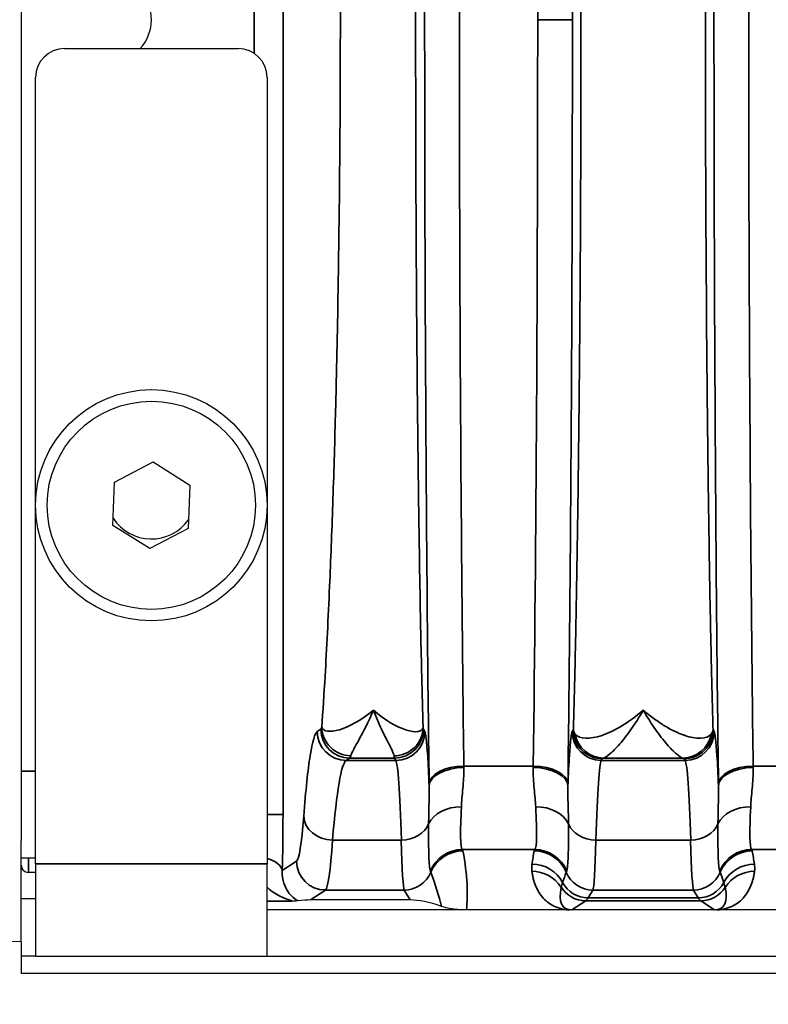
# Model space of a CAD drawing. Header units: millimetres. Extents: x 399 to 6233, y -1870 to 1602.
# Tile 152 of 256: x 5390 to 5403, y -569 to -552. Entities that reach past the tile are written whole.
import ezdxf

# ---------------------------------------------------------------- set-up
doc = ezdxf.new("R2010")
doc.units = ezdxf.units.MM
for name, color, linetype, lineweight in [('AM_5', 3, 'Continuous', 25), ('可見 (ISO)', 7, 'Continuous', 25), ('窄部可見 (ISO)', 7, 'Continuous', 35)]:
    doc.layers.add(name, color=color, linetype=linetype, lineweight=lineweight)
doc.styles.add('尺寸標註', font='romans.shx', dxfattribs={"bigfont": 'CHINESET.SHX'})
doc.dimstyles.new('CNS1$0', dxfattribs={"dimtxt": 2.5, "dimasz": 2.5, "dimexe": 1, "dimexo": 1, "dimgap": 1.5, "dimtad": 1, "dimtoh": 1, "dimdec": 1, "dimdsep": 46, "dimtxsty": '尺寸標註', "dimcen": 0, "dimclrd": 2, "dimclre": 2, "dimclrt": 1, "dimadec": 0, "dimazin": 2, "dimtp": 0.1, "dimtm": 0.1, "dimtfac": 0.71, "dimtdec": 1, "dimtmove": 0, "dimatfit": 0, "dimfxl": 0, "dimlwd": 13, "dimlwe": 13, "dimarcsym": 0})

# ---------------------------------------------------------------- blocks, each defined once
blk = doc.blocks.new('*D353')
at = {"layer": 'AM_5', "color": 2, "lineweight": 13}
for p, q in [((5378.359, -553.173), (5378.359, -588.806)), ((5539.059, -571.673), (5539.059, -588.806)), ((5536.559, -587.806), (5380.859, -587.806))]:
    blk.add_line(p, q, dxfattribs=at)
at = {"layer": 'AM_5', "color": 2, "lineweight": -2}
for points in [[(5380.859, -587.389), (5380.859, -588.223), (5378.359, -587.806)], [(5536.559, -587.389), (5536.559, -588.223), (5539.059, -587.806)]]:
    blk.add_solid(points, dxfattribs=at)
at = {"layer": 'Defpoints', "color": 0, "lineweight": -2}
for p in [(5378.359, -552.173), (5539.059, -570.673), (5378.359, -587.806)]:
    blk.add_point(p, dxfattribs=at)
at = {"layer": 'AM_5', "color": 1, "insert": (5458.709, -585.056), "char_height": 2.5, "attachment_point": 5, "style": '尺寸標註'}
blk.add_mtext('160.7', dxfattribs=at)

msp = doc.modelspace()

# ---------------------------------------------------------------- linework, layer by layer
at = {"layer": '可見 (ISO)'}
for p, q in [((5390.059, -537.973), (5390.059, -566.374)), ((5390.809, -552.673), (5393.809, -552.673)), ((5390.309, -566.773), (5390.309, -553.173)), ((5394.309, -553.173), (5394.309, -566.773)), ((5391.674, -560.173), (5392.338, -559.823)), ((5392.338, -559.823), (5392.973, -560.223)), ((5391.645, -560.923), (5391.674, -560.173)), ((5392.973, -560.223), (5392.944, -560.973)), ((5392.28, -561.323), (5391.645, -560.923)), ((5392.944, -560.973), (5392.28, -561.323)), ((5395.357, -562.673), (5395.357, -562.673)), ((5396.963, -562.673), (5396.963, -562.673)), ((5390.059, -568.123), (5390.059, -566.374)), ((5390.059, -566.673), (5390.309, -566.673)), ((5390.309, -566.773), (5390.309, -568.373)), ((5394.309, -568.373), (5394.309, -566.773)), ((5390.084, -566.873), (5390.059, -566.873)), ((5390.309, -566.923), (5390.184, -566.923)), ((5395.39, -566.923), (5395.39, -566.923)), ((5396.649, -566.923), (5396.649, -566.923)), ((5399.969, -566.923), (5399.969, -566.923)), ((5401.649, -566.923), (5401.649, -566.923)), ((5390.059, -567.373), (5390.309, -567.373)), ((5394.78, -567.373), (5394.78, -567.373)), ((5396.781, -567.4), (5395.059, -567.4)), ((5498.809, -567.573), (5394.309, -567.573)), ((5390.059, -568.123), (5381.717, -567.978)), ((5390.059, -568.123), (5390.059, -568.373)), ((5390.059, -568.373), (5390.059, -568.673)), ((5390.309, -568.373), (5390.059, -568.373)), ((5390.309, -568.373), (5394.309, -568.373)), ((5394.309, -568.373), (5498.809, -568.373)), ((5503.059, -568.673), (5390.059, -568.673))]:
    msp.add_line(p, q, dxfattribs=at)
for radius in [2, 1.8]:
    msp.add_circle((5392.309, -560.573), radius, dxfattribs=at)
for centre, radius, start, end in [((5391.559, -552.173), 0.75, 318.1897, 41.8103), ((5390.809, -553.173), 0.5, 90, 180), ((5393.809, -553.173), 0.5, 0, 90), ((5392.309, -560.373), 0.783, 212.732, 324.8759), ((5390.184, -566.798), 0.125, 180, 270)]:
    msp.add_arc(centre, radius, start, end, dxfattribs=at)
for centre, major_axis, ratio, start_param, end_param in [((5393.808, -567.733), (-1.346, -0.312), 0.087373, 3.50228, 3.818244), ((5397.281, -567.733), (0.703, -0.26), 0.296942, 1.622946, 2.465184)]:
    msp.add_ellipse(centre, major_axis=major_axis, ratio=ratio, start_param=start_param, end_param=end_param, dxfattribs=at)
for points, knots in [([(5394.841, -567.416), (5394.835, -567.417), (5394.825, -567.418), (5394.791, -567.419), (5394.765, -567.42), (5394.733, -567.42)], [0, 0, 0, 0, 0.000158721, 0.000158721, 0.000317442, 0.000317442, 0.000317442, 0.000317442]), ([(5397.753, -567.573), (5397.75, -567.573), (5397.746, -567.573), (5397.739, -567.573), (5397.736, -567.573), (5397.725, -567.573), (5397.718, -567.573), (5397.696, -567.573), (5397.682, -567.572), (5397.636, -567.57), (5397.608, -567.568), (5397.517, -567.559), (5397.465, -567.549), (5397.388, -567.532), (5397.35, -567.521), (5397.322, -567.511)], [-0.4243521, -0.4243521, -0.4243521, -0.4243521, -0.4223984, -0.4223984, -0.4202082, -0.4202082, -0.4148054, -0.4148054, -0.4006302, -0.4006302, -0.3596093, -0.3596093, -0.2177618, -0.2177618, 0, 0, 0, 0]), ([(5399.576, -567.573), (5399.572, -567.573), (5399.567, -567.573), (5399.561, -567.573), (5399.555, -567.573), (5399.547, -567.573), (5399.54, -567.573)], [-0.00000491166, -0.00000491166, -0.00000491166, -0.00000491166, 0.00001268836, 0.00001268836, 0.00001268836, 0.00003478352, 0.00003478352, 0.00003478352, 0.00003478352]), ([(5402.078, -567.573), (5402.071, -567.573), (5402.064, -567.573), (5402.057, -567.573), (5402.051, -567.573), (5402.046, -567.573), (5402.042, -567.573)], [0.00000000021, 0.00000000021, 0.00000000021, 0.00000000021, 0.00002113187, 0.00002113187, 0.00002113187, 0.0000394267, 0.0000394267, 0.0000394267, 0.0000394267])]:
    msp.add_open_spline(points, degree=3, knots=knots, dxfattribs=at)
at = {"layer": '窄部可見 (ISO)'}
for p, q in [((5394.584, -538.426), (5394.584, -565.92)), ((5394.084, -552.756), (5394.084, -551.591)), ((5398.985, -552.173), (5399.585, -552.173)), ((5395.177, -564.487), (5395.237, -564.447)), ((5397.011, -564.447), (5397.035, -564.487)), ((5399.583, -564.487), (5399.602, -564.456)), ((5402.016, -564.456), (5402.035, -564.487)), ((5395.736, -564.947), (5395.676, -564.987)), ((5395.676, -564.987), (5396.535, -564.987)), ((5396.511, -564.947), (5395.736, -564.947)), ((5396.535, -564.987), (5396.511, -564.947)), ((5397.709, -565.083), (5398.908, -565.083)), ((5400.102, -564.956), (5400.083, -564.987)), ((5400.083, -564.987), (5401.535, -564.987)), ((5401.495, -564.947), (5400.123, -564.947)), ((5401.535, -564.987), (5401.516, -564.956)), ((5402.709, -565.083), (5403.911, -565.083)), ((5390.309, -565.173), (5390.059, -565.173)), ((5394.309, -565.92), (5394.584, -565.92)), ((5396.629, -566.366), (5395.441, -566.366)), ((5401.629, -566.366), (5399.989, -566.366)), ((5398.936, -566.528), (5397.682, -566.528)), ((5403.971, -566.528), (5402.682, -566.528)), ((5390.184, -566.923), (5390.184, -566.673)), ((5390.309, -566.773), (5394.309, -566.773)), ((5394.57, -566.892), (5394.817, -566.728)), ((5395.317, -567.228), (5395.059, -567.4)), ((5396.678, -567.228), (5395.317, -567.228)), ((5396.781, -567.4), (5396.678, -567.228)), ((5399.939, -567.228), (5399.858, -567.363)), ((5401.678, -567.228), (5399.939, -567.228)), ((5401.76, -567.363), (5401.678, -567.228)), ((5394.733, -567.42), (5394.309, -567.42)), ((5399.815, -567.414), (5399.576, -567.573)), ((5401.803, -567.414), (5399.815, -567.414)), ((5399.858, -567.363), (5401.76, -567.363)), ((5402.042, -567.573), (5401.803, -567.414))]:
    msp.add_line(p, q, dxfattribs=at)
for centre, major_axis, ratio, start_param, end_param in [((5398.449, -552.173), (0, 25), 0.02145, 4.712389, 5.255001), ((5398.449, -552.173), (0, 25), 0.02145, 4.169777, 4.712389), ((5395.232, -561.946), (0, -2.503), 0.052336, 0.034746, 0.173301), ((5397.012, -561.952), (0, -2.497), 0.020942, 6.115867, 6.2484), ((5395.676, -564.487), (0.277, -0.416), 0.998023, 4.125534, 5.694504), ((5395.736, -564.447), (0.277, -0.416), 0.998023, 4.125534, 5.694504), ((5396.511, -564.447), (0.429, 0.257), 0.999172, 4.17245, 5.742515), ((5396.535, -564.487), (0.429, 0.257), 0.999172, 4.17245, 5.742515), ((5400.083, -564.487), (-0.429, 0.257), 0.999172, 0.54067, 2.110736), ((5400.123, -564.447), (0.117, -0.486), 0.989056, 4.648351, 6.04438), ((5401.495, -564.447), (-0.117, -0.486), 0.989056, 0.238805, 1.634834), ((5401.535, -564.487), (0.429, 0.257), 0.999172, 4.17245, 5.742515), ((5395.732, -561.943), (0, -3.006), 0.043632, 0.034873, 0.173261), ((5396.512, -561.948), (0, -3.001), 0.017453, 6.11597, 6.248284), ((5395.691, -572.982), (0, 8), 0.055683, 0.034906, 0.596976), ((5396.529, -572.986), (0, 8.003), 0.022251, 5.686337, 6.248296), ((5397.709, -565.393), (-0.6, -0.008), 0.516344, 4.705867, 6.258728), ((5397.758, -563.924), (-0.008, 2.509), 0.023353, 2.050802, 2.062883), ((5398.86, -563.924), (-0.008, -2.508), 0.023353, 1.078711, 1.090792), ((5398.908, -565.393), (0.6, -0.008), 0.516344, 0.024457, 1.577318), ((5400.089, -572.986), (0, 8.003), 0.022251, 0.034889, 0.596848), ((5401.529, -572.986), (0, 8.003), 0.022251, 5.686337, 6.248296), ((5402.709, -565.393), (-0.6, -0.008), 0.516344, 4.705867, 6.258728), ((5402.758, -563.924), (-0.008, 2.508), 0.023352, 2.050797, 2.062878), ((5397.71, -565.425), (-0.6, -0.008), 0.525274, 4.705596, 6.258572), ((5398.908, -565.425), (0.6, -0.008), 0.525274, 0.024614, 1.577589), ((5402.71, -565.425), (-0.6, -0.008), 0.525274, 4.705596, 6.258572), ((5397.158, -564.002), (-0.008, 3.01), 0.019461, 2.050825, 2.062926), ((5399.46, -564.002), (-0.008, -3.01), 0.019461, 1.078666, 1.090768), ((5402.158, -564.002), (-0.008, 3.01), 0.019461, 2.050821, 2.062922), ((5394.499, -566.018), (0.005, 1.79), 0.047447, 4.202274, 4.767122), ((5397.667, -566.242), (-0.6, 0.023), 0.752166, 4.741355, 5.976479), ((5398.951, -566.242), (0.6, 0.023), 0.752166, 0.306707, 1.54183), ((5402.667, -566.242), (-0.6, 0.023), 0.752166, 4.741355, 5.976479), ((5394.823, -563.026), (0.013, 3.705), 0.057031, 3.179843, 3.801886), ((5395.441, -565.952), (-0.499, 0.038), 0.826263, 0.093046, 1.634418), ((5396.629, -565.952), (0.5, 0.015), 0.826915, 4.686911, 5.921542), ((5399.989, -565.952), (-0.5, 0.015), 0.826915, 0.361643, 1.596274), ((5401.629, -565.952), (0.5, 0.015), 0.826915, 4.686911, 5.921542), ((5395.322, -563.114), (-0.013, -4.117), 0.051328, 0.03821, 0.660247), ((5396.676, -563.114), (0.005, -4.117), 0.020515, 5.6231, 6.245118), ((5399.942, -563.114), (-0.005, -4.117), 0.020515, 0.038068, 0.660085), ((5401.676, -563.114), (0.005, -4.117), 0.020515, 5.6231, 6.245118), ((5397.682, -567.127), (0.477, 0.364), 0.997266, 0.919263, 2.088334), ((5397.693, -567.151), (0.59, 0.11), 0.998212, 1.386797, 2.56171), ((5386.015, -566.559), (11.679, 0), 0.058758, 0.010815, 0.044766), ((5399.666, -566.041), (0.583, 1.898), 0.300773, 1.934401, 2.061197), ((5410.603, -566.559), (-11.679, 0), 0.058758, 6.23842, 6.27237), ((5398.925, -567.151), (0.59, -0.11), 0.998212, 0.579882, 1.754795), ((5398.936, -567.127), (0.477, -0.364), 0.997266, 1.053258, 2.22233), ((5402.682, -567.127), (0.477, 0.364), 0.997266, 0.919263, 2.088334), ((5402.693, -567.151), (0.59, 0.11), 0.998212, 1.386797, 2.56171), ((5391.015, -566.559), (11.679, 0), 0.058758, 0.010815, 0.044766), ((5401.952, -566.041), (-0.583, 1.898), 0.300773, 4.221988, 4.348784), ((5394.071, -566.892), (0.5, -0.015), 0.485876, 0.059915, 1.089373), ((5395.317, -566.728), (0.277, -0.416), 0.998023, 4.125534, 5.694504), ((5398.887, -567.379), (0.594, -0.083), 0.998238, 0.627947, 1.709607), ((5402.731, -567.379), (0.594, 0.083), 0.998238, 1.431986, 2.513646), ((5396.678, -566.728), (0.429, 0.257), 0.999172, 4.17245, 5.347743), ((5394.128, -559.103), (3.014, -7.827), 0.001618, 0.049009, 0.09405), ((5396.307, -566.108), (1.006, -2.097), 0.194686, 0.748893, 1.081948), ((5398.885, -567.502), (0.595, 0.075), 0.998245, 0.438747, 1.445107), ((8527.339, -570.121), (-3128.282, 0.854), 0.045755, 6.266788, 6.268029), ((5402.489, -559.103), (-3.014, -7.827), 0.001618, 6.189135, 6.234176), ((5399.939, -566.728), (-0.429, 0.257), 0.999172, 0.935442, 2.110736), ((5401.678, -566.728), (0.429, 0.257), 0.999172, 4.17245, 5.347743), ((5399.128, -559.103), (3.014, -7.827), 0.001618, 0.049009, 0.09405), ((2274.279, -570.121), (3128.282, 0.854), 0.045755, 0.015157, 0.016397), ((5402.733, -567.502), (0.595, -0.075), 0.998245, 1.696485, 2.702846), ((5399.858, -566.863), (-0.429, 0.257), 0.999172, 1.028727, 2.110736), ((5401.76, -566.863), (0.429, 0.257), 0.999172, 4.17245, 5.254458), ((5400.09, -566.731), (-0.641, -0.802), 0.399262, 5.585689, 6.592352), ((5399.815, -566.914), (-0.277, 0.416), 0.999683, 1.546818, 2.553481), ((5401.803, -566.914), (0.277, 0.416), 0.999683, 3.729704, 4.736367), ((5401.528, -566.731), (0.641, -0.802), 0.399262, 5.974018, 6.980681), ((5399.785, -467.381), (0, -100.043), 0.020838, 0.01396, 0.034899), ((5401.832, -467.381), (0, -100.043), 0.020838, 6.248286, 6.269226)]:
    msp.add_ellipse(centre, major_axis=major_axis, ratio=ratio, start_param=start_param, end_param=end_param, dxfattribs=at)
for points, knots in [([(5397.11, -565.393), (5397.084, -563.41), (5397.065, -561.264), (5397.052, -559.034), (5397.039, -556.804), (5397.032, -554.489), (5397.032, -552.173), (5397.032, -549.858), (5397.039, -547.543), (5397.052, -545.313), (5397.065, -543.082), (5397.084, -540.937), (5397.11, -538.954)], [2.598981, 2.598981, 2.598981, 2.598981, 2.870287, 2.870287, 2.870287, 3.141593, 3.141593, 3.141593, 3.412899, 3.412899, 3.412899, 3.684204, 3.684204, 3.684204, 3.684204]), ([(5399.508, -538.954), (5399.533, -540.937), (5399.553, -543.082), (5399.566, -545.313), (5399.579, -547.543), (5399.585, -549.858), (5399.585, -552.173)], [5.7405735, 5.7405735, 5.7405735, 5.7405735, 6.0118794, 6.0118794, 6.0118794, 6.2831853, 6.2831853, 6.2831853, 6.2831853]), ([(5402.11, -565.393), (5402.084, -563.41), (5402.065, -561.264), (5402.052, -559.034), (5402.039, -556.804), (5402.032, -554.489), (5402.032, -552.173), (5402.032, -549.858), (5402.039, -547.543), (5402.052, -545.313), (5402.065, -543.082), (5402.084, -540.937), (5402.11, -538.954)], [2.598981, 2.598981, 2.598981, 2.598981, 2.870287, 2.870287, 2.870287, 3.141593, 3.141593, 3.141593, 3.412899, 3.412899, 3.412899, 3.684204, 3.684204, 3.684204, 3.684204]), ([(5397.709, -539.264), (5397.684, -541.2), (5397.665, -543.296), (5397.639, -547.652), (5397.632, -549.913), (5397.632, -554.434), (5397.639, -556.695), (5397.665, -561.051), (5397.684, -563.147), (5397.709, -565.083)], [2.598981, 2.598981, 2.598981, 2.598981, 2.870287, 2.870287, 3.141593, 3.141593, 3.412899, 3.412899, 3.684204, 3.684204, 3.684204, 3.684204]), ([(5402.709, -539.264), (5402.684, -541.2), (5402.665, -543.296), (5402.639, -547.652), (5402.632, -549.913), (5402.632, -554.434), (5402.639, -556.695), (5402.665, -561.051), (5402.684, -563.147), (5402.709, -565.083)], [2.598981, 2.598981, 2.598981, 2.598981, 2.870287, 2.870287, 3.141593, 3.141593, 3.412899, 3.412899, 3.684204, 3.684204, 3.684204, 3.684204]), ([(5399.602, -564.456), (5399.612, -564.088), (5399.623, -563.688), (5399.632, -563.279), (5399.641, -562.883), (5399.649, -562.457), (5399.657, -562.013), (5399.665, -561.56), (5399.673, -561.086), (5399.68, -560.588), (5399.687, -560.091), (5399.693, -559.566), (5399.699, -559.038), (5399.702, -558.776), (5399.704, -558.511), (5399.707, -558.242), (5399.709, -557.969), (5399.712, -557.692), (5399.714, -557.412), (5399.718, -556.856), (5399.722, -556.286), (5399.725, -555.704), (5399.73, -554.54), (5399.733, -553.362), (5399.733, -552.173), (5399.733, -550.985), (5399.73, -549.808), (5399.725, -548.643), (5399.72, -547.767), (5399.714, -546.92), (5399.707, -546.105), (5399.704, -545.836), (5399.702, -545.571), (5399.699, -545.309), (5399.693, -544.781), (5399.687, -544.256), (5399.68, -543.759), (5399.673, -543.261), (5399.665, -542.786), (5399.657, -542.334), (5399.649, -541.89), (5399.641, -541.464), (5399.632, -541.068), (5399.623, -540.659), (5399.612, -540.259), (5399.602, -539.891)], [0.0294093, 0.0294093, 0.0294093, 0.0294093, 0.089244, 0.089244, 0.089244, 0.1470574, 0.1470574, 0.1470574, 0.2058814, 0.2058814, 0.2058814, 0.2647055, 0.2647055, 0.2647055, 0.2938656, 0.2938656, 0.2938656, 0.3235296, 0.3235296, 0.3235296, 0.3823536, 0.3823536, 0.3823536, 0.5, 0.5, 0.5, 0.6176498, 0.6176498, 0.6176498, 0.7061501, 0.7061501, 0.7061501, 0.735298, 0.735298, 0.735298, 0.794122, 0.794122, 0.794122, 0.8529461, 0.8529461, 0.8529461, 0.9107639, 0.9107639, 0.9107639, 0.9705942, 0.9705942, 0.9705942, 0.9705942]), ([(5402.016, -539.891), (5402.005, -540.259), (5401.995, -540.659), (5401.986, -541.068), (5401.977, -541.464), (5401.968, -541.89), (5401.96, -542.334), (5401.952, -542.786), (5401.945, -543.261), (5401.938, -543.759), (5401.931, -544.256), (5401.924, -544.781), (5401.919, -545.309), (5401.916, -545.571), (5401.913, -545.836), (5401.911, -546.105), (5401.908, -546.378), (5401.906, -546.655), (5401.904, -546.935), (5401.9, -547.491), (5401.896, -548.061), (5401.893, -548.643), (5401.887, -549.807), (5401.884, -550.985), (5401.884, -552.173), (5401.884, -553.362), (5401.887, -554.539), (5401.893, -555.704), (5401.898, -556.58), (5401.903, -557.427), (5401.911, -558.242), (5401.913, -558.51), (5401.916, -558.776), (5401.919, -559.038), (5401.924, -559.566), (5401.931, -560.091), (5401.938, -560.588), (5401.945, -561.086), (5401.952, -561.56), (5401.96, -562.013), (5401.968, -562.457), (5401.977, -562.883), (5401.986, -563.279), (5401.995, -563.688), (5402.005, -564.088), (5402.016, -564.456)], [0.0294093, 0.0294093, 0.0294093, 0.0294093, 0.089244, 0.089244, 0.089244, 0.1470574, 0.1470574, 0.1470574, 0.2058814, 0.2058814, 0.2058814, 0.2647055, 0.2647055, 0.2647055, 0.2938656, 0.2938656, 0.2938656, 0.3235296, 0.3235296, 0.3235296, 0.3823536, 0.3823536, 0.3823536, 0.5, 0.5, 0.5, 0.6176498, 0.6176498, 0.6176498, 0.7061501, 0.7061501, 0.7061501, 0.735298, 0.735298, 0.735298, 0.794122, 0.794122, 0.794122, 0.8529461, 0.8529461, 0.8529461, 0.9107639, 0.9107639, 0.9107639, 0.9705942, 0.9705942, 0.9705942, 0.9705942]), ([(5395.255, -564.411), (5395.274, -564.13), (5395.293, -563.834), (5395.311, -563.529), (5395.339, -563.048), (5395.365, -562.523), (5395.389, -561.971), (5395.409, -561.521), (5395.427, -561.048), (5395.444, -560.553), (5395.461, -560.058), (5395.477, -559.537), (5395.49, -559.01), (5395.496, -558.809), (5395.501, -558.606), (5395.505, -558.401), (5395.513, -558.068), (5395.52, -557.731), (5395.527, -557.388), (5395.537, -556.834), (5395.546, -556.266), (5395.553, -555.686), (5395.568, -554.528), (5395.575, -553.356), (5395.575, -552.173), (5395.575, -550.991), (5395.568, -549.82), (5395.553, -548.66), (5395.542, -547.722), (5395.526, -546.816), (5395.505, -545.946), (5395.501, -545.741), (5395.496, -545.538), (5395.49, -545.337), (5395.477, -544.81), (5395.461, -544.289), (5395.444, -543.794), (5395.427, -543.299), (5395.409, -542.826), (5395.389, -542.376), (5395.365, -541.823), (5395.339, -541.299), (5395.311, -540.818), (5395.293, -540.513), (5395.274, -540.217), (5395.255, -539.936)], [0.0306519, 0.0306519, 0.0306519, 0.0306519, 0.0761423, 0.0761423, 0.0761423, 0.1479894, 0.1479894, 0.1479894, 0.2066581, 0.2066581, 0.2066581, 0.2653269, 0.2653269, 0.2653269, 0.287704, 0.287704, 0.287704, 0.3239956, 0.3239956, 0.3239956, 0.3826644, 0.3826644, 0.3826644, 0.5, 0.5, 0.5, 0.6173393, 0.6173393, 0.6173393, 0.7123132, 0.7123132, 0.7123132, 0.7346768, 0.7346768, 0.7346768, 0.7933455, 0.7933455, 0.7933455, 0.8520143, 0.8520143, 0.8520143, 0.9238651, 0.9238651, 0.9238651, 0.9693517, 0.9693517, 0.9693517, 0.9693517]), ([(5397.004, -539.933), (5396.996, -540.215), (5396.988, -540.512), (5396.981, -540.818), (5396.97, -541.298), (5396.959, -541.822), (5396.95, -542.373), (5396.942, -542.824), (5396.935, -543.297), (5396.928, -543.792), (5396.921, -544.287), (5396.915, -544.808), (5396.909, -545.335), (5396.907, -545.537), (5396.905, -545.741), (5396.903, -545.946), (5396.9, -546.278), (5396.897, -546.615), (5396.895, -546.957), (5396.891, -547.511), (5396.887, -548.08), (5396.884, -548.659), (5396.879, -549.818), (5396.876, -550.99), (5396.876, -552.173), (5396.876, -553.356), (5396.879, -554.528), (5396.884, -555.687), (5396.889, -556.626), (5396.895, -557.531), (5396.903, -558.401), (5396.905, -558.606), (5396.907, -558.81), (5396.909, -559.011), (5396.915, -559.539), (5396.921, -560.06), (5396.928, -560.555), (5396.935, -561.05), (5396.942, -561.523), (5396.95, -561.974), (5396.959, -562.525), (5396.97, -563.049), (5396.981, -563.529), (5396.988, -563.835), (5396.996, -564.132), (5397.004, -564.414)], [0.0305667, 0.0305667, 0.0305667, 0.0305667, 0.076192, 0.076192, 0.076192, 0.1479255, 0.1479255, 0.1479255, 0.2066049, 0.2066049, 0.2066049, 0.2652842, 0.2652842, 0.2652842, 0.2877291, 0.2877291, 0.2877291, 0.3239636, 0.3239636, 0.3239636, 0.382643, 0.382643, 0.382643, 0.5, 0.5, 0.5, 0.6173605, 0.6173605, 0.6173605, 0.7122881, 0.7122881, 0.7122881, 0.7347193, 0.7347193, 0.7347193, 0.7933987, 0.7933987, 0.7933987, 0.8520781, 0.8520781, 0.8520781, 0.9238154, 0.9238154, 0.9238154, 0.9694369, 0.9694369, 0.9694369, 0.9694369]), ([(5399.585, -552.173), (5399.585, -554.489), (5399.579, -556.804), (5399.566, -559.034), (5399.553, -561.264), (5399.533, -563.41), (5399.508, -565.393)], [0, 0, 0, 0, 0.2713059, 0.2713059, 0.2713059, 0.5426118, 0.5426118, 0.5426118, 0.5426118]), ([(5395.255, -564.411), (5395.263, -564.449), (5395.3, -564.473), (5395.353, -564.48), (5395.406, -564.488), (5395.478, -564.48), (5395.561, -564.455), (5395.726, -564.406), (5395.936, -564.291), (5396.146, -564.116)], [-0.00000006, -0.00000006, -0.00000006, -0.00000006, 0.000493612, 0.000493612, 0.000493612, 0.000987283, 0.000987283, 0.000987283, 0.001974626, 0.001974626, 0.001974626, 0.001974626]), ([(5396.146, -564.116), (5396.061, -564.318), (5395.975, -564.487), (5395.866, -564.687), (5395.832, -564.745), (5395.78, -564.84), (5395.761, -564.877), (5395.754, -564.904)], [-0.000011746, -0.000011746, -0.000011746, -0.000011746, 0.000902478, 0.000902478, 0.001359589, 0.001359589, 0.001816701, 0.001816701, 0.001816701, 0.001816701]), ([(5396.146, -564.116), (5396.349, -564.292), (5396.551, -564.408), (5396.709, -564.459), (5396.713, -564.46), (5396.716, -564.461), (5396.719, -564.462), (5396.795, -564.486), (5396.862, -564.494), (5396.912, -564.487), (5396.914, -564.487), (5396.917, -564.487), (5396.919, -564.486), (5396.969, -564.478), (5397, -564.453), (5397.004, -564.414)], [-0.000011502, -0.000011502, -0.000011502, -0.000011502, 0.000964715, 0.000964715, 0.000964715, 0.000984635, 0.000984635, 0.000984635, 0.001460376, 0.001460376, 0.001460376, 0.001482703, 0.001482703, 0.001482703, 0.001980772, 0.001980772, 0.001980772, 0.001980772]), ([(5396.504, -564.907), (5396.501, -564.881), (5396.485, -564.844), (5396.462, -564.797), (5396.439, -564.749), (5396.409, -564.692), (5396.375, -564.626), (5396.308, -564.492), (5396.226, -564.319), (5396.146, -564.116)], [0, 0, 0, 0, 0.000457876, 0.000457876, 0.000457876, 0.000914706, 0.000914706, 0.000914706, 0.001829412, 0.001829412, 0.001829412, 0.001829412]), ([(5399.636, -564.532), (5399.709, -564.62), (5399.886, -564.625), (5400.097, -564.553), (5400.307, -564.48), (5400.559, -564.33), (5400.809, -564.116)], [0, 0, 0, 0, 0.00119489, 0.00119489, 0.00119489, 0.002389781, 0.002389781, 0.002389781, 0.002389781]), ([(5400.809, -564.116), (5400.738, -564.24), (5400.666, -564.352), (5400.597, -564.451), (5400.529, -564.548), (5400.463, -564.631), (5400.403, -564.702), (5400.341, -564.773), (5400.283, -564.832), (5400.235, -564.873), (5400.186, -564.915), (5400.146, -564.94), (5400.123, -564.947)], [-0.000011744, -0.000011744, -0.000011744, -0.000011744, 0.000565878, 0.000565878, 0.000565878, 0.001135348, 0.001135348, 0.001135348, 0.001714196, 0.001714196, 0.001714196, 0.002298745, 0.002298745, 0.002298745, 0.002298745]), ([(5400.809, -564.116), (5400.871, -564.17), (5400.934, -564.219), (5400.996, -564.265), (5401.058, -564.31), (5401.119, -564.351), (5401.179, -564.388), (5401.295, -564.458), (5401.406, -564.512), (5401.51, -564.549), (5401.513, -564.55), (5401.517, -564.551), (5401.52, -564.552), (5401.623, -564.588), (5401.717, -564.605), (5401.795, -564.603), (5401.798, -564.603), (5401.8, -564.603), (5401.803, -564.603), (5401.883, -564.6), (5401.946, -564.576), (5401.982, -564.532)], [-0.00001134, -0.00001134, -0.00001134, -0.00001134, 0.00028763, 0.00028763, 0.00028763, 0.0005866, 0.0005866, 0.0005866, 0.001165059, 0.001165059, 0.001165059, 0.001184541, 0.001184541, 0.001184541, 0.001762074, 0.001762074, 0.001762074, 0.001782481, 0.001782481, 0.001782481, 0.002380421, 0.002380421, 0.002380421, 0.002380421]), ([(5401.495, -564.947), (5401.472, -564.94), (5401.433, -564.916), (5401.385, -564.875), (5401.337, -564.834), (5401.279, -564.776), (5401.218, -564.705), (5401.156, -564.634), (5401.09, -564.549), (5401.021, -564.45), (5400.952, -564.352), (5400.88, -564.239), (5400.809, -564.116)], [0, 0, 0, 0, 0.000572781, 0.000572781, 0.000572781, 0.001145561, 0.001145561, 0.001145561, 0.001718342, 0.001718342, 0.001718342, 0.002291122, 0.002291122, 0.002291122, 0.002291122]), ([(5395.255, -564.411), (5395.256, -564.539), (5395.31, -564.667), (5395.403, -564.758), (5395.495, -564.849), (5395.624, -564.903), (5395.754, -564.904)], [0, 0, 0, 0, 0.5, 0.5, 0.5, 1, 1, 1, 1]), ([(5396.504, -564.907), (5396.634, -564.906), (5396.764, -564.853), (5396.857, -564.762), (5396.949, -564.671), (5397.003, -564.543), (5397.004, -564.414)], [0, 0, 0, 0, 0.5, 0.5, 0.5, 0.9998722, 0.9998722, 0.9998722, 0.9998722]), ([(5394.942, -565.952), (5394.976, -565.505), (5395.014, -565.15), (5395.093, -564.655), (5395.135, -564.515), (5395.177, -564.487)], [4.1154126, 4.1154126, 4.1154126, 4.1154126, 4.3964475, 4.3964475, 4.6774824, 4.6774824, 4.6774824, 4.6774824]), ([(5397.035, -564.487), (5397.051, -564.515), (5397.068, -564.655), (5397.084, -564.903), (5397.093, -565.044), (5397.102, -565.219), (5397.11, -565.425)], [4.7472956, 4.7472956, 4.7472956, 4.7472956, 5.0281051, 5.0281051, 5.0281051, 5.1877931, 5.1877931, 5.1877931, 5.1877931]), ([(5399.508, -565.425), (5399.516, -565.219), (5399.525, -565.044), (5399.534, -564.903), (5399.55, -564.655), (5399.567, -564.515), (5399.583, -564.487)], [4.2369849, 4.2369849, 4.2369849, 4.2369849, 4.3966729, 4.3966729, 4.3966729, 4.6774824, 4.6774824, 4.6774824, 4.6774824]), ([(5399.602, -564.456), (5399.602, -564.456), (5399.602, -564.459), (5399.602, -564.461), (5399.602, -564.462), (5399.603, -564.464), (5399.603, -564.465), (5399.603, -564.468), (5399.604, -564.472), (5399.605, -564.475), (5399.607, -564.481), (5399.609, -564.487), (5399.612, -564.494), (5399.617, -564.506), (5399.625, -564.519), (5399.636, -564.532)], [-0.00000006, -0.00000006, -0.00000006, -0.00000006, 0.0000185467, 0.0000185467, 0.0000185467, 0.0000394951, 0.0000394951, 0.0000394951, 0.0000814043, 0.0000814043, 0.0000814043, 0.0001653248, 0.0001653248, 0.0001653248, 0.0003340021, 0.0003340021, 0.0003340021, 0.0003340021]), ([(5400.102, -564.956), (5399.971, -564.956), (5399.841, -564.902), (5399.748, -564.809), (5399.656, -564.717), (5399.602, -564.587), (5399.602, -564.456)], [0, 0, 0, 0, 0.5, 0.5, 0.5, 1, 1, 1, 1]), ([(5401.516, -564.956), (5401.647, -564.956), (5401.777, -564.902), (5401.869, -564.809), (5401.962, -564.717), (5402.016, -564.587), (5402.016, -564.456)], [0, 0, 0, 0, 0.5, 0.5, 0.5, 1, 1, 1, 1]), ([(5402.035, -564.487), (5402.051, -564.515), (5402.068, -564.655), (5402.084, -564.903), (5402.093, -565.044), (5402.102, -565.219), (5402.11, -565.425)], [4.7472956, 4.7472956, 4.7472956, 4.7472956, 5.0281051, 5.0281051, 5.0281051, 5.1877931, 5.1877931, 5.1877931, 5.1877931]), ([(5397.71, -565.11), (5397.712, -565.238), (5397.702, -565.359), (5397.692, -565.472), (5397.682, -565.585), (5397.671, -565.692), (5397.667, -565.791)], [0, 0, 0, 0, 0.000446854, 0.000446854, 0.000446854, 0.000893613, 0.000893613, 0.000893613, 0.000893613]), ([(5398.951, -565.791), (5398.946, -565.692), (5398.935, -565.585), (5398.925, -565.472), (5398.915, -565.359), (5398.906, -565.238), (5398.908, -565.11)], [0, 0, 0, 0, 0.000446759, 0.000446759, 0.000446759, 0.000893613, 0.000893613, 0.000893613, 0.000893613]), ([(5402.71, -565.11), (5402.712, -565.238), (5402.702, -565.359), (5402.692, -565.472), (5402.682, -565.585), (5402.671, -565.692), (5402.667, -565.791)], [0, 0, 0, 0, 0.000446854, 0.000446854, 0.000446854, 0.000893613, 0.000893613, 0.000893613, 0.000893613]), ([(5397.101, -566.084), (5397.101, -565.976), (5397.104, -565.866), (5397.107, -565.752), (5397.11, -565.646), (5397.113, -565.538), (5397.11, -565.425)], [0, 0, 0, 0, 0.000535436, 0.000535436, 0.000535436, 0.001035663, 0.001035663, 0.001035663, 0.001035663]), ([(5399.508, -565.425), (5399.505, -565.538), (5399.508, -565.646), (5399.511, -565.752), (5399.514, -565.866), (5399.517, -565.976), (5399.517, -566.084)], [0.000000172, 0.000000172, 0.000000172, 0.000000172, 0.000500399, 0.000500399, 0.000500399, 0.001035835, 0.001035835, 0.001035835, 0.001035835]), ([(5402.101, -566.084), (5402.101, -565.976), (5402.104, -565.866), (5402.107, -565.752), (5402.11, -565.646), (5402.113, -565.538), (5402.11, -565.425)], [0, 0, 0, 0, 0.000535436, 0.000535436, 0.000535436, 0.001035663, 0.001035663, 0.001035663, 0.001035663]), ([(5397.667, -565.791), (5397.657, -566.01), (5397.65, -566.184), (5397.652, -566.31), (5397.654, -566.436), (5397.664, -566.509), (5397.682, -566.528)], [0, 0, 0, 0, 0.000987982, 0.000987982, 0.000987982, 0.001975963, 0.001975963, 0.001975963, 0.001975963]), ([(5398.936, -566.528), (5398.954, -566.509), (5398.964, -566.435), (5398.966, -566.309), (5398.968, -566.183), (5398.961, -566.01), (5398.951, -565.791)], [0, 0, 0, 0, 0.000987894, 0.000987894, 0.000987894, 0.001975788, 0.001975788, 0.001975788, 0.001975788]), ([(5402.667, -565.791), (5402.657, -566.01), (5402.65, -566.184), (5402.652, -566.31), (5402.654, -566.436), (5402.664, -566.509), (5402.682, -566.528)], [0, 0, 0, 0, 0.000987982, 0.000987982, 0.000987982, 0.001975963, 0.001975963, 0.001975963, 0.001975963]), ([(5397.131, -566.895), (5397.118, -566.861), (5397.11, -566.776), (5397.1, -566.501), (5397.099, -566.315), (5397.101, -566.084)], [0, 0, 0, 0, 0.001125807, 0.001125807, 0.002251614, 0.002251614, 0.002251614, 0.002251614]), ([(5399.517, -566.084), (5399.518, -566.315), (5399.518, -566.5), (5399.513, -566.637), (5399.509, -566.775), (5399.5, -566.861), (5399.487, -566.895)], [0, 0, 0, 0, 0.001125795, 0.001125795, 0.001125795, 0.00225159, 0.00225159, 0.00225159, 0.00225159]), ([(5402.131, -566.895), (5402.118, -566.861), (5402.11, -566.775), (5402.1, -566.501), (5402.099, -566.315), (5402.101, -566.084)], [0, 0, 0, 0, 0.001138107, 0.001138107, 0.002276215, 0.002276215, 0.002276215, 0.002276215]), ([(5397.693, -566.552), (5397.731, -566.755), (5397.755, -566.95), (5397.765, -567.129), (5397.773, -567.293), (5397.769, -567.443), (5397.753, -567.573)], [5.1083917, 5.1083917, 5.1083917, 5.1083917, 5.3546435, 5.3546435, 5.3546435, 5.5805076, 5.5805076, 5.5805076, 5.5805076]), ([(5394.57, -566.892), (5394.565, -566.979), (5394.579, -567.049), (5394.598, -567.109), (5394.617, -567.169), (5394.643, -567.217), (5394.671, -567.258), (5394.699, -567.299), (5394.73, -567.331), (5394.76, -567.357), (5394.79, -567.383), (5394.821, -567.403), (5394.841, -567.416)], [0, 0, 0, 0, 0.000385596, 0.000385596, 0.000385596, 0.000771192, 0.000771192, 0.000771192, 0.001156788, 0.001156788, 0.001156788, 0.001542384, 0.001542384, 0.001542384, 0.001542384]), ([(5399.54, -567.573), (5399.504, -567.572), (5399.467, -567.568), (5399.432, -567.561), (5399.385, -567.552), (5399.339, -567.538), (5399.296, -567.52), (5399.215, -567.485), (5399.142, -567.433), (5399.082, -567.367), (5399.025, -567.305), (5398.981, -567.231), (5398.948, -567.152), (5398.933, -567.113), (5398.92, -567.073), (5398.909, -567.032), (5398.904, -567.011), (5398.9, -566.991), (5398.896, -566.97), (5398.892, -566.948), (5398.888, -566.926), (5398.885, -566.903)], [0.0321682, 0.0321682, 0.0321682, 0.0321682, 0.1368507, 0.1368507, 0.1368507, 0.2737771, 0.2737771, 0.2737771, 0.5290847, 0.5290847, 0.5290847, 0.7702868, 0.7702868, 0.7702868, 0.8883026, 0.8883026, 0.8883026, 0.9470384, 0.9470384, 0.9470384, 1.0057239, 1.0057239, 1.0057239, 1.0057239]), ([(5402.733, -566.903), (5402.73, -566.926), (5402.726, -566.948), (5402.722, -566.97), (5402.718, -566.991), (5402.714, -567.011), (5402.708, -567.032), (5402.698, -567.073), (5402.685, -567.113), (5402.669, -567.152), (5402.637, -567.231), (5402.592, -567.305), (5402.536, -567.367), (5402.476, -567.433), (5402.403, -567.485), (5402.322, -567.52), (5402.279, -567.538), (5402.233, -567.552), (5402.186, -567.561), (5402.15, -567.568), (5402.114, -567.572), (5402.078, -567.573)], [5.2774615, 5.2774615, 5.2774615, 5.2774615, 5.3361469, 5.3361469, 5.3361469, 5.3948827, 5.3948827, 5.3948827, 5.5128985, 5.5128985, 5.5128985, 5.7541006, 5.7541006, 5.7541006, 6.0094082, 6.0094082, 6.0094082, 6.1463346, 6.1463346, 6.1463346, 6.2510171, 6.2510171, 6.2510171, 6.2510171]), ([(5399.417, -567.098), (5399.412, -567.113), (5399.407, -567.127), (5399.403, -567.141), (5399.399, -567.155), (5399.395, -567.169), (5399.392, -567.181)], [0, 0, 0, 0, 0.001000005, 0.001000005, 0.001000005, 0.002089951, 0.002089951, 0.002089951, 0.002089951]), ([(5402.226, -567.181), (5402.223, -567.17), (5402.22, -567.158), (5402.216, -567.144), (5402.211, -567.13), (5402.206, -567.114), (5402.201, -567.098)], [0, 0, 0, 0, 0.001000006, 0.001000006, 0.001000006, 0.00208995, 0.00208995, 0.00208995, 0.00208995]), ([(5394.733, -567.42), (5394.745, -567.419), (5394.73, -567.414), (5394.704, -567.404), (5394.702, -567.404), (5394.7, -567.403), (5394.698, -567.402), (5394.67, -567.392), (5394.633, -567.379), (5394.596, -567.364), (5394.594, -567.363), (5394.592, -567.362), (5394.59, -567.361), (5394.512, -567.327), (5394.43, -567.281), (5394.353, -567.219), (5394.338, -567.207), (5394.323, -567.194), (5394.309, -567.181)], [0, 0, 0, 0, 0.0002073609, 0.0002073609, 0.0002073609, 0.0002218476, 0.0002218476, 0.0002218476, 0.0004322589, 0.0004322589, 0.0004322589, 0.0004436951, 0.0004436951, 0.0004436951, 0.0008873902, 0.0008873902, 0.0008873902, 0.0009751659, 0.0009751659, 0.0009751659, 0.0009751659])]:
    msp.add_open_spline(points, degree=3, knots=knots, dxfattribs=at)
for points in [[(5401.982, -564.532), (5402.003, -564.507), (5402.014, -564.482), (5402.016, -564.456)], [(5400.123, -564.947), (5400.11, -564.95), (5400.103, -564.953), (5400.102, -564.956)], [(5401.516, -564.956), (5401.514, -564.953), (5401.507, -564.95), (5401.495, -564.947)], [(5398.885, -566.903), (5398.88, -566.862), (5398.881, -566.821), (5398.887, -566.78)], [(5402.731, -566.78), (5402.736, -566.821), (5402.738, -566.862), (5402.733, -566.903)]]:
    msp.add_open_spline(points, degree=3, dxfattribs=at)

# ---------------------------------------------------------------- dimensions: what is measured, and where the dimension line sits
at = {"layer": 'AM_5'}
dim = msp.add_linear_dim(base=(5378.359, -587.806), p1=(5539.059, -570.673), p2=(5378.359, -552.173), dimstyle='CNS1$0', override={"dimfxl": 4, "dimarcsym": 1}, dxfattribs=at)
dim.commit()
dim.dimension.update_dxf_attribs({"geometry": '*D353', "text_midpoint": (5458.709, -585.056)})

doc.saveas('drawing.dxf')
